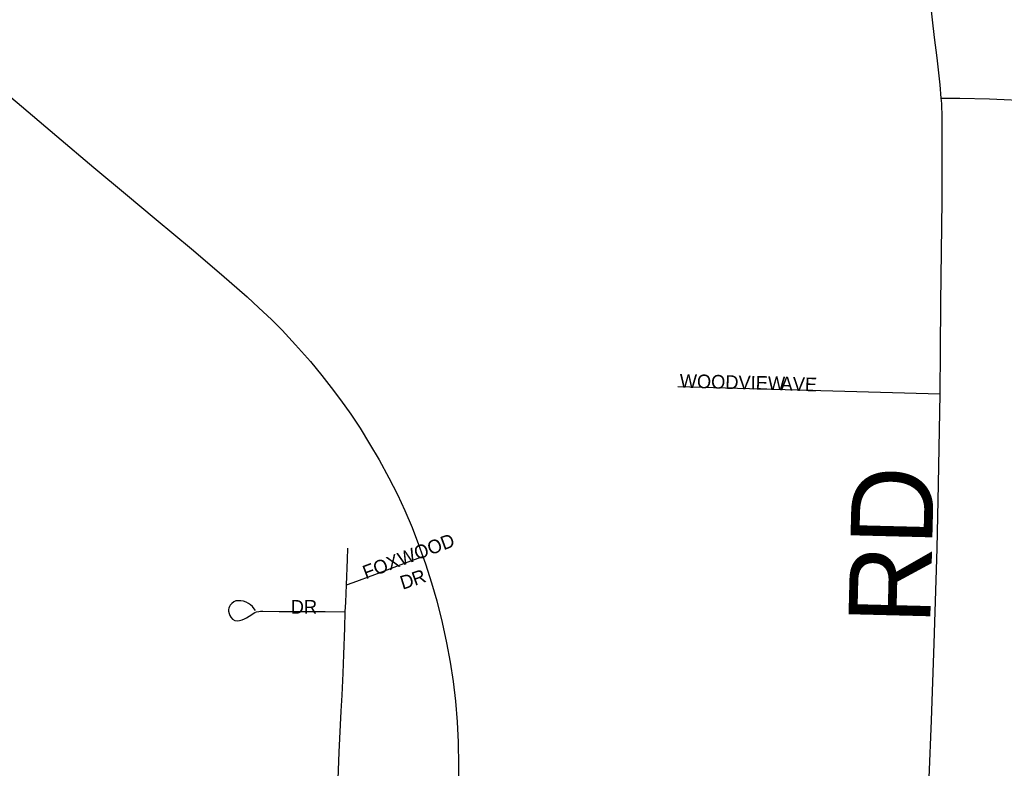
# Model space of a CAD drawing. Header units: feet. Extents: x 2113747 to 2516209, y 960708 to 1356798.
# Tile 119 of 253: x 2319553 to 2323162, y 1155359 to 1158106. Entities that reach past the tile are written whole.
import ezdxf

# ---------------------------------------------------------------- set-up
doc = ezdxf.new("R2010")
doc.units = ezdxf.units.FT
doc.header["$LTSCALE"] = 50
doc.header["$MEASUREMENT"] = 0
for name, color, linetype in [('0_Xref', 7, 'Continuous'), ('GM_X_City_Street', 251, 'Continuous'), ('GM_X_County_Road', 3, 'Continuous'), ('GM_X_County_Road_Text', 3, 'Continuous'), ('GM_X_State_Route', 1, 'Continuous'), ('GM_X_Township_Subdivision', 4, 'Continuous'), ('GM_X_Township_Subdivision_Text', 4, 'Continuous')]:
    doc.layers.add(name, color=color, linetype=linetype)
doc.styles.add('Styledgn030', font='dgn030.shx')

# ---------------------------------------------------------------- blocks, each defined once
blk = doc.blocks.new('POR')
at = {"layer": 'GM_X_City_Street', "flags": 128}
blk.add_lwpolyline([(2320700.9, 1154936.5), (2320708.4, 1155099.6), (2320718.8, 1155286.8), (2320723.7, 1155418.2), (2320731.9, 1155569.3), (2320734.8, 1155628), (2320738.8, 1155708.3)], dxfattribs=at)
at = {"layer": 'GM_X_County_Road', "flags": 128}
for points in [[(2322931.4, 1157817.8), (2322957.3, 1157817.8), (2322999.2, 1157817.8), (2323107.7, 1157815.3), (2323268.7, 1157809.1)], [(2322931.4, 1157817.8), (2322927.1, 1157867.2), (2322915.9, 1157966.4), (2322906.6, 1158040.3), (2322899, 1158105.2), (2322891.4, 1158170), (2322879.6, 1158270.6), (2322878.1, 1158283.1), (2322872.8, 1158325), (2322849.5, 1158509.3)], [(2322927.2, 1156733.5), (2322927.9, 1156892.9), (2322929.7, 1157067.9), (2322934, 1157443.3), (2322934.1, 1157764.9), (2322933.6, 1157781.3), (2322932.9, 1157799.2), (2322931.4, 1157817.8)], [(2322852.2, 1154133.6), (2322856.9, 1154388.1), (2322860.7, 1154551.2), (2322867.5, 1154853.2), (2322886.8, 1155324.9), (2322895.1, 1155534.8), (2322905.6, 1155816.9), (2322916.2, 1156166), (2322921.1, 1156401.8), (2322927.2, 1156733.5)]]:
    blk.add_lwpolyline(points, dxfattribs=at)
at = {"layer": 'GM_X_State_Route', "flags": 128}
blk.add_lwpolyline([(2319440.4, 1157888.1), (2319559.1, 1157788.5), (2319689.6, 1157678.3), (2319824.5, 1157563.5), (2319940.5, 1157467.6), (2320053.3, 1157373.2), (2320182.5, 1157265.4), (2320293.1, 1157171.6), (2320386.5, 1157088.8), (2320429.1, 1157049.4), (2320475.5, 1157005.9), (2320515.2, 1156966.6), (2320564.5, 1156913.5), (2320618.5, 1156851.5), (2320660.5, 1156800.9), (2320694.8, 1156756.7), (2320729.3, 1156711.7), (2320766.5, 1156659.4), (2320800.6, 1156607.6), (2320835.8, 1156550.4), (2320870.4, 1156490.8), (2320906.1, 1156425.3), (2320937.8, 1156363.7), (2320964.6, 1156305.6), (2320991, 1156243.5), (2321014.9, 1156180.6), (2321030.6, 1156136.9), (2321040.4, 1156109.4), (2321062.6, 1156040.5), (2321081.7, 1155974.1), (2321101.9, 1155894.3), (2321118, 1155820.4), (2321131.1, 1155749.3), (2321141.8, 1155677.7), (2321150.1, 1155605.8), (2321156.3, 1155530.4), (2321160.2, 1155454.8), (2321161.9, 1155369.4), (2321161.3, 1155280.6)], dxfattribs=at)
at = {"layer": 'GM_X_Township_Subdivision', "flags": 128}
for points in [[(2321965.7, 1156760.4), (2322927.2, 1156733.5)], [(2320750.7, 1156032.1), (2320754.1, 1156125.8), (2320755.4, 1156167.5)], [(2320750.7, 1156032.1), (2320775.9, 1156041.5), (2320855.3, 1156071.1), (2320986.7, 1156120.4), (2321030.6, 1156136.9)], [(2320746.4, 1155933.6), (2320748.1, 1155968.8), (2320750.7, 1156032.1)], [(2320417.5, 1155937.9), (2320412.6, 1155944.3), (2320405.7, 1155952.9), (2320399.1, 1155959), (2320392.2, 1155963.7), (2320382.6, 1155968.5), (2320372.9, 1155972.3), (2320363.7, 1155973.9), (2320354.6, 1155974.4), (2320345.5, 1155973.3), (2320337.4, 1155970.1), (2320330.1, 1155964.4), (2320324.8, 1155958.3), (2320321.8, 1155952.7), (2320319.9, 1155947.3), (2320318.9, 1155941.6), (2320318.8, 1155936), (2320320.2, 1155927.2), (2320322.9, 1155920.2), (2320326.8, 1155913.4), (2320333.5, 1155906.7), (2320342, 1155902.3), (2320350.2, 1155900.8), (2320358.7, 1155901.4), (2320368.2, 1155904), (2320376.7, 1155907.5), (2320384.1, 1155911.5), (2320393.7, 1155917.4), (2320414.4, 1155930.5), (2320420.8, 1155933.1), (2320429, 1155935), (2320436, 1155935.5), (2320444.4, 1155935.7), (2320503.5, 1155934.6), (2320565.9, 1155934.8), (2320672.4, 1155934.3), (2320746.4, 1155933.6)], [(2320738.8, 1155708.3), (2320741.1, 1155776.4), (2320744.3, 1155874.3), (2320746.4, 1155933.6)]]:
    blk.add_lwpolyline(points, dxfattribs=at)
at = {"layer": 'GM_X_County_Road_Text', "insert": (2322890.4, 1155884.3), "char_height": 300, "attachment_point": 7, "rotation": 88.541, "line_spacing_factor": 0.8, "style": 'Styledgn030'}
blk.add_mtext('{\\Fdgn000|c0;\\C256;RD}', dxfattribs=at)
at = {"layer": 'GM_X_Township_Subdivision_Text', "char_height": 50, "attachment_point": 7, "line_spacing_factor": 0.8, "style": 'Styledgn030'}
for s, insert, rotation in [('{\\Fdgn000|c0;\\C256;WOODVIEW}', (2321971.9, 1156755.5), 358.5506), ('{\\Fdgn000|c0;\\C256;AVE}', (2322341.5, 1156746.7), 358.0261), ('{\\Fdgn000|c0;\\C256;FOXWOOD}', (2320821.9, 1156052), 20.4615), ('{\\Fdgn000|c0;\\C256;R}', (2321001.3, 1156028.6), 19.6523), ('{\\Fdgn000|c0;\\C256;D}', (2320956.5, 1156014.6), 17.3084), ('{\\Fdgn000|c0;\\C256;DR}', (2320546.5, 1155926.9), 0)]:
    blk.add_mtext(s, dxfattribs=dict(at, insert=insert, rotation=rotation))

msp = doc.modelspace()

# ---------------------------------------------------------------- block references
at = {"layer": '0_Xref'}
msp.add_blockref('POR', (0, 0), dxfattribs=at)

doc.saveas('drawing.dxf')
